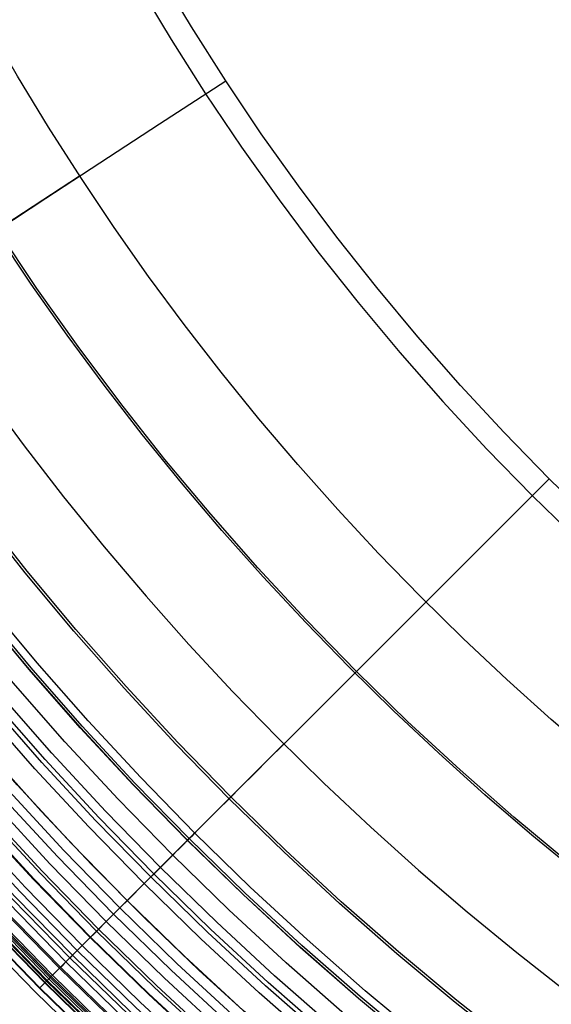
# Model space of a CAD drawing. Header units: millimetres. Extents: x -14 to 488, y -50 to 50.
# Tile 225 of 256: x 431.13 to 436.41, y -22.74 to -12.94. Entities that reach past the tile are written whole.
import ezdxf

# ---------------------------------------------------------------- set-up
doc = ezdxf.new("R2010")
doc.units = ezdxf.units.MM
doc.header["$MEASUREMENT"] = 0
doc.layers.add('Default', color=7, linetype='Continuous')

msp = doc.modelspace()

# ---------------------------------------------------------------- linework, layer by layer
at = {"layer": 'Default', "extrusion": (1.29204e-07, -2.43344e-08, 1)}
msp.add_lwpolyline([(425.4104, 0), (425.4162, -0.5703), (425.4334, -1.1445), (425.4625, -1.7221), (425.5037, -2.3028), (425.557, -2.8864), (425.6228, -3.4723), (425.7012, -4.0604), (425.7925, -4.6501), (425.8967, -5.2412), (426.0139, -5.8332), (426.1445, -6.4256), (426.2883, -7.0181), (426.4456, -7.6102), (426.6164, -8.2016), (426.8008, -8.7917), (426.9987, -9.38), (427.2103, -9.9663), (427.4356, -10.5499), (427.6744, -11.1304), (427.9268, -11.7074), (428.1927, -12.2803), (428.4721, -12.8488), (428.7647, -13.4123), (429.0706, -13.9705), (429.3895, -14.5227), (429.7212, -15.0687), (430.0657, -15.6078), (430.4226, -16.1398), (430.7918, -16.6641), (431.173, -17.1804), (431.5659, -17.6883), (431.9702, -18.1872), (432.3858, -18.677), (432.8121, -19.1571), (433.2489, -19.6272), (433.6959, -20.0871), (434.1526, -20.5363), (434.6187, -20.9746), (435.0938, -21.4017), (435.5775, -21.8173), (436.0693, -22.2211), (436.569, -22.613), (437.0759, -22.9928), (437.5898, -23.3601), (438.1101, -23.715), (438.6363, -24.0571), (439.1682, -24.3865), (439.7051, -24.7029), (440.2467, -25.0064), (440.7924, -25.2968), (441.342, -25.5741), (441.8947, -25.8383), (442.4504, -26.0893), (443.0084, -26.3272), (443.5685, -26.552), (444.13, -26.7638), (444.6927, -26.9626), (445.2561, -27.1485), (445.8198, -27.3216), (446.3833, -27.4821), (446.9464, -27.63), (447.5087, -27.7655), (448.0697, -27.8887), (448.6291, -27.9999), (449.1907, -28.0999), (449.7581, -28.1891), (450.3311, -28.2675), (450.9094, -28.3345), (451.4927, -28.3901), (452.0808, -28.4339), (452.6732, -28.4657), (453.2696, -28.4852), (453.8698, -28.4922), (454.4732, -28.4865), (455.0796, -28.4679), (455.6884, -28.4362), (456.2995, -28.3912), (456.9122, -28.3328), (457.5262, -28.2608), (458.1411, -28.1752), (458.7563, -28.0757), (459.3715, -27.9624), (459.9862, -27.8351), (460.6, -27.6939), (461.2122, -27.5386), (461.8226, -27.3693), (462.4306, -27.186), (463.0356, -26.9888), (463.6374, -26.7776), (464.2353, -26.5526), (464.8289, -26.3139), (465.4177, -26.0616), (466.0014, -25.7959), (466.5793, -25.5168), (467.1511, -25.2247), (467.7163, -24.9197), (468.2744, -24.602), (468.8252, -24.2719), (469.368, -23.9296), (469.9027, -23.5755), (470.4287, -23.2098), (470.9457, -22.8329), (471.4533, -22.445), (471.9512, -22.0466), (472.4391, -21.638), (472.9167, -21.2195), (473.3837, -20.7916), (473.8399, -20.3547), (474.2849, -19.909), (474.7185, -19.4552), (475.1406, -18.9935), (475.551, -18.5244), (475.9495, -18.0484), (476.3359, -17.5658), (476.7101, -17.0771), (477.072, -16.5827), (477.4215, -16.0832), (477.7586, -15.5788), (478.0832, -15.0701), (478.3952, -14.5574), (478.6948, -14.0412), (478.9817, -13.522), (479.2562, -13.0001), (479.5182, -12.476), (479.7678, -11.95), (480.005, -11.4225), (480.2299, -10.894), (480.4427, -10.3648)], dxfattribs=at)
at = {"layer": 'Default'}
for points in [[(436.666, -26.3647), (435.9956, -25.914), (435.3354, -25.4452), (434.6862, -24.9586), (434.0488, -24.4545), (433.4237, -23.9335), (432.8117, -23.396), (432.2133, -22.8424), (431.6294, -22.2733), (431.0603, -21.6893), (430.5067, -21.091), (429.9692, -20.479), (429.4481, -19.8539), (428.9441, -19.2164), (428.4575, -18.5673), (427.9886, -17.9071), (427.538, -17.2367), (427.1057, -16.5568), (426.6923, -15.8681), (426.2978, -15.1714), (425.9224, -14.4674), (425.5664, -13.757), (425.2298, -13.0409), (424.9126, -12.3199)], [(436.6848, -26.3359), (436.0151, -25.8857), (435.3557, -25.4174), (434.7072, -24.9313), (434.0705, -24.4278), (433.4461, -23.9074), (432.8347, -23.3704), (432.237, -22.8174), (431.6537, -22.249), (431.0852, -21.6656), (430.5323, -21.068), (429.9953, -20.4566), (429.4749, -19.8322), (428.9714, -19.1954), (428.4853, -18.547), (428.0169, -17.8875), (427.5668, -17.2179), (427.135, -16.5387), (426.722, -15.8507), (426.3279, -15.1548), (425.953, -14.4516), (425.5973, -13.742), (425.2611, -13.0267), (424.9443, -12.3064)], [(436.7222, -26.2788), (436.0539, -25.8296), (435.3959, -25.3623), (434.7489, -24.8772), (434.1135, -24.3748), (433.4904, -23.8555), (432.8804, -23.3197), (432.284, -22.7679), (431.7019, -22.2007), (431.1347, -21.6186), (430.583, -21.0223), (430.0472, -20.4123), (429.5278, -19.7892), (429.0254, -19.1538), (428.5404, -18.5067), (428.0731, -17.8487), (427.6239, -17.1805), (427.1931, -16.5028), (426.7809, -15.8163), (426.3877, -15.1219), (426.0136, -14.4203), (425.6587, -13.7122), (425.3232, -12.9984), (425.0071, -12.2797)], [(436.7603, -26.2205), (436.0935, -25.7723), (435.437, -25.306), (434.7914, -24.822), (434.1574, -24.3207), (433.5357, -23.8026), (432.927, -23.268), (432.332, -22.7174), (431.7512, -22.1515), (431.1853, -21.5707), (430.6347, -20.9756), (430.1001, -20.367), (429.5819, -19.7453), (429.0806, -19.1113), (428.5967, -18.4657), (428.1304, -17.8091), (427.6822, -17.1424), (427.2523, -16.4662), (426.8411, -15.7812), (426.4488, -15.0884), (426.0755, -14.3883), (425.7214, -13.6818), (425.3866, -12.9696), (425.0712, -12.2525)], [(436.9929, -24.4707), (436.3696, -24.028), (435.7565, -23.5685), (435.1546, -23.0925), (434.5643, -22.6005), (433.9864, -22.0929), (433.4214, -21.5701), (432.8699, -21.0328), (432.3325, -20.4813), (431.8098, -19.9163), (431.3022, -19.3384), (430.8102, -18.7481), (430.3342, -18.1461), (429.8747, -17.5331), (429.432, -16.9097), (429.0064, -16.2767), (428.5983, -15.6346), (428.2078, -14.9843), (427.8353, -14.3264), (427.4808, -13.6616), (427.1446, -12.9908), (426.8268, -12.3146)], [(436.504, -26.6125), (435.8273, -26.1576), (435.1609, -25.6843), (434.5057, -25.1931), (433.8622, -24.6843), (433.2312, -24.1584), (432.6135, -23.6158), (432.0095, -23.057), (431.42, -22.4826), (430.8456, -21.8932), (430.2869, -21.2892), (429.7443, -20.6714), (429.2183, -20.0405), (428.7096, -19.397), (428.2183, -18.7417), (427.7451, -18.0754), (427.2902, -17.3987), (426.8539, -16.7124), (426.4366, -16.0172), (426.0383, -15.3139), (425.6595, -14.6034), (425.3001, -13.8863), (424.9603, -13.1635), (424.6402, -12.4357)], [(436.5136, -26.5979), (435.8372, -26.1432), (435.1712, -25.6702), (434.5163, -25.1793), (433.8732, -24.6708), (433.2426, -24.1451), (432.6251, -23.6028), (432.0215, -23.0444), (431.4324, -22.4703), (430.8583, -21.8811), (430.2998, -21.2775), (429.7575, -20.6601), (429.2319, -20.0295), (428.7234, -19.3864), (428.2325, -18.7315), (427.7595, -18.0655), (427.3048, -17.3891), (426.8688, -16.7032), (426.4516, -16.0084), (426.0536, -15.3055), (425.675, -14.5954), (425.3158, -13.8787), (424.9762, -13.1562), (424.6563, -12.4288)], [(436.5214, -26.5859), (435.8453, -26.1315), (435.1796, -25.6587), (434.525, -25.168), (433.8822, -24.6597), (433.2518, -24.1343), (432.6347, -23.5923), (432.0313, -23.0341), (431.4425, -22.4602), (430.8686, -21.8713), (430.3104, -21.268), (429.7683, -20.6508), (429.2429, -20.0205), (428.7347, -19.3777), (428.244, -18.7231), (427.7712, -18.0574), (427.3167, -17.3813), (426.8809, -16.6957), (426.4639, -16.0012), (426.0661, -15.2987), (425.6876, -14.5888), (425.3286, -13.8725), (424.9892, -13.1504), (424.6694, -12.4233)], [(436.5226, -26.5841), (435.8466, -26.1297), (435.1809, -25.6569), (434.5263, -25.1663), (433.8836, -24.658), (433.2533, -24.1326), (432.6362, -23.5906), (432.0329, -23.0324), (431.444, -22.4587), (430.8702, -21.8698), (430.312, -21.2665), (429.77, -20.6494), (429.2447, -20.0191), (428.7364, -19.3763), (428.2457, -18.7218), (427.773, -18.0561), (427.3186, -17.3801), (426.8828, -16.6945), (426.4659, -16.0001), (426.0681, -15.2976), (425.6896, -14.5878), (425.3306, -13.8715), (424.9912, -13.1494), (424.6714, -12.4224)], [(436.5311, -26.5711), (435.8554, -26.1169), (435.1901, -25.6444), (434.5358, -25.1539), (433.8934, -24.646), (433.2634, -24.1209), (432.6466, -23.5791), (432.0436, -23.0212), (431.455, -22.4477), (430.8815, -21.8591), (430.3236, -21.2561), (429.7818, -20.6393), (429.2567, -20.0093), (428.7487, -19.3669), (428.2583, -18.7126), (427.7858, -18.0473), (427.3316, -17.3716), (426.896, -16.6864), (426.4793, -15.9923), (426.0817, -15.2901), (425.7034, -14.5807), (425.3446, -13.8647), (425.0053, -13.143), (424.6857, -12.4163)], [(436.586, -26.487), (435.9125, -26.0343), (435.2493, -25.5632), (434.5971, -25.0744), (433.9567, -24.568), (433.3287, -24.0445), (432.7138, -23.5045), (432.1127, -22.9483), (431.526, -22.3766), (430.9543, -21.79), (430.3982, -21.1889), (429.8581, -20.574), (429.3347, -19.946), (428.8283, -19.3056), (428.3394, -18.6534), (427.8684, -17.9902), (427.4157, -17.3166), (426.9814, -16.6336), (426.566, -15.9417), (426.1697, -15.2417), (425.7926, -14.5345), (425.4349, -13.8208), (425.0967, -13.1014), (424.7782, -12.377)], [(436.5934, -26.4758), (435.9201, -26.0232), (435.2572, -25.5524), (434.6053, -25.0637), (433.9651, -24.5575), (433.3374, -24.0343), (432.7228, -23.4945), (432.122, -22.9386), (431.5355, -22.3671), (430.9641, -21.7807), (430.4082, -21.1799), (429.8684, -20.5653), (429.3451, -19.9375), (428.839, -19.2974), (428.3503, -18.6455), (427.8795, -17.9825), (427.4269, -17.3093), (426.9929, -16.6265), (426.5777, -15.9349), (426.1815, -15.2353), (425.8046, -14.5284), (425.447, -13.815), (425.109, -13.0959), (424.7905, -12.3718)], [(436.6357, -26.411), (435.9641, -25.9596), (435.3028, -25.4899), (434.6525, -25.0024), (434.0139, -24.4975), (433.3877, -23.9756), (432.7746, -23.4371), (432.1752, -22.8825), (431.5902, -22.3125), (431.0202, -21.7274), (430.4656, -21.1281), (429.9271, -20.515), (429.4052, -19.8888), (428.9003, -19.2502), (428.4128, -18.5999), (427.9431, -17.9386), (427.4916, -17.267), (427.0587, -16.5858), (426.6445, -15.8959), (426.2493, -15.198), (425.8733, -14.4928), (425.5166, -13.7812), (425.1794, -13.0638), (424.8617, -12.3415)], [(436.9338, -24.5563), (436.3083, -24.112), (435.6931, -23.6509), (435.089, -23.1732), (434.4967, -22.6795), (433.9167, -22.1701), (433.3498, -21.6455), (432.7964, -21.1063), (432.2571, -20.5529), (431.7326, -19.9859), (431.2232, -19.406), (430.7295, -18.8136), (430.2518, -18.2096), (429.7907, -17.5944), (429.3464, -16.9688), (428.9194, -16.3336), (428.5098, -15.6893), (428.118, -15.0366), (427.7441, -14.3764), (427.3885, -13.7094), (427.0511, -13.0362), (426.7321, -12.3576)], [(436.9354, -24.554), (436.3099, -24.1098), (435.6948, -23.6487), (435.0907, -23.1711), (434.4985, -22.6774), (433.9186, -22.1681), (433.3516, -21.6436), (432.7983, -21.1044), (432.2591, -20.551), (431.7346, -19.9841), (431.2253, -19.4042), (430.7316, -18.8119), (430.254, -18.2079), (429.7929, -17.5928), (429.3487, -16.9673), (428.9216, -16.3321), (428.5121, -15.6878), (428.1203, -15.0353), (427.7465, -14.3751), (427.3909, -13.7081), (427.0535, -13.035), (426.7346, -12.3565)], [(436.9485, -24.535), (436.3235, -24.0911), (435.7089, -23.6304), (435.1053, -23.1532), (434.5135, -22.6599), (433.934, -22.1509), (433.3675, -21.6268), (432.8146, -21.088), (432.2759, -20.5351), (431.7517, -19.9687), (431.2428, -19.3892), (430.7495, -18.7974), (430.2723, -18.1938), (429.8115, -17.5792), (429.3677, -16.9542), (428.941, -16.3194), (428.5317, -15.6757), (428.1403, -15.0236), (427.7668, -14.364), (427.4114, -13.6975), (427.0743, -13.0249), (426.7556, -12.3469)], [(431.8797, -23.1937), (431.2867, -22.6159), (430.7089, -22.023), (430.1468, -21.4154), (429.601, -20.794), (429.072, -20.1593), (428.5602, -19.512), (428.0661, -18.8529), (427.59, -18.1825), (427.1324, -17.5018), (426.6936, -16.8114), (426.2737, -16.1121), (425.8731, -15.4047), (425.492, -14.69), (425.1305, -13.9686), (424.7887, -13.2415), (424.4667, -12.5094)], [(436.4327, -26.7215), (435.7532, -26.2647), (435.0841, -25.7896), (434.4262, -25.2964), (433.7801, -24.7855), (433.1465, -24.2574), (432.5262, -23.7126), (431.9198, -23.1515), (431.3279, -22.5748), (430.7512, -21.9829), (430.1901, -21.3765), (429.6453, -20.7561), (429.1172, -20.1226), (428.6063, -19.4765), (428.1131, -18.8185), (427.6379, -18.1494), (427.1812, -17.47), (426.7431, -16.7808), (426.324, -16.0828), (425.9242, -15.3767), (425.5437, -14.6632), (425.1829, -13.9432), (424.8417, -13.2174), (424.5203, -12.4866)], [(436.435, -26.7181), (435.7556, -26.2614), (435.0866, -25.7863), (434.4287, -25.2931), (433.7827, -24.7823), (433.1492, -24.2543), (432.529, -23.7095), (431.9226, -23.1485), (431.3308, -22.5719), (430.7541, -21.98), (430.1931, -21.3737), (429.6484, -20.7535), (429.1204, -20.12), (428.6096, -19.474), (428.1164, -18.8161), (427.6413, -18.1471), (427.1846, -17.4677), (426.7466, -16.7787), (426.3276, -16.0807), (425.9278, -15.3747), (425.5474, -14.6613), (425.1866, -13.9414), (424.8455, -13.2157), (424.5241, -12.485)], [(436.4732, -26.6596), (435.7953, -26.2039), (435.1277, -25.7298), (434.4713, -25.2378), (433.8267, -24.7281), (433.1946, -24.2012), (432.5757, -23.6577), (431.9707, -23.0979), (431.3802, -22.5225), (430.8048, -21.932), (430.245, -21.3269), (429.7015, -20.7081), (429.1746, -20.076), (428.6649, -19.4314), (428.1728, -18.775), (427.6988, -18.1074), (427.243, -17.4295), (426.806, -16.742), (426.3879, -16.0456), (425.989, -15.3411), (425.6094, -14.6293), (425.2494, -13.9109), (424.909, -13.1868), (424.5884, -12.4577)], [(436.4748, -26.6572), (435.7969, -26.2015), (435.1294, -25.7275), (434.4731, -25.2355), (433.8285, -24.7258), (433.1965, -24.199), (432.5777, -23.6555), (431.9727, -23.0958), (431.3822, -22.5204), (430.8069, -21.93), (430.2472, -21.325), (429.7036, -20.7062), (429.1768, -20.0742), (428.6672, -19.4296), (428.1752, -18.7733), (427.7011, -18.1058), (427.2455, -17.4279), (426.8085, -16.7404), (426.3904, -16.0441), (425.9915, -15.3397), (425.612, -14.6279), (425.252, -13.9096), (424.9117, -13.1856), (424.591, -12.4566)], [(436.4871, -26.6383), (435.8097, -26.183), (435.1427, -25.7093), (434.4868, -25.2176), (433.8427, -24.7083), (433.2111, -24.1819), (432.5928, -23.6388), (431.9882, -23.0794), (431.3982, -22.5045), (430.8232, -21.9144), (430.2639, -21.3099), (429.7208, -20.6915), (429.1943, -20.06), (428.6851, -19.4159), (428.1934, -18.76), (427.7197, -18.0929), (427.2643, -17.4156), (426.8276, -16.7286), (426.4099, -16.0327), (426.0113, -15.3288), (425.632, -14.6176), (425.2723, -13.8998), (424.9322, -13.1763), (424.6118, -12.4478)], [(436.4909, -26.6325), (435.8137, -26.1772), (435.1468, -25.7036), (434.4911, -25.2121), (433.8471, -24.7029), (433.2157, -24.1766), (432.5975, -23.6336), (431.9931, -23.0744), (431.4031, -22.4995), (430.8283, -21.9096), (430.2691, -21.3052), (429.7261, -20.687), (429.1998, -20.0555), (428.6906, -19.4116), (428.199, -18.7558), (427.7255, -18.089), (427.2702, -17.4117), (426.8336, -16.7249), (426.4159, -16.0292), (426.0174, -15.3254), (425.6382, -14.6144), (425.2786, -13.8967), (424.9386, -13.1734), (424.6182, -12.445)], [(436.7183, -24.8681), (436.0848, -24.4182), (435.4618, -23.9512), (434.8501, -23.4675), (434.2502, -22.9675), (433.6629, -22.4517), (433.0887, -21.9205), (432.5283, -21.3744), (431.9822, -20.814), (431.451, -20.2398), (430.9351, -19.6525), (430.4351, -19.0526), (429.9514, -18.4409), (429.4844, -17.8179), (429.0345, -17.1844), (428.602, -16.541), (428.1873, -15.8885), (427.7905, -15.2276), (427.4119, -14.559), (427.0517, -13.8835), (426.71, -13.2018), (426.387, -12.5146)], [(436.8165, -24.7261), (436.1866, -24.2787), (435.5672, -23.8144), (434.9589, -23.3335), (434.3625, -22.8363), (433.7785, -22.3234), (433.2076, -21.7952), (432.6504, -21.2523), (432.1075, -20.695), (431.5793, -20.1241), (431.0664, -19.5402), (430.5692, -18.9437), (430.0883, -18.3355), (429.6239, -17.7161), (429.1766, -17.0862), (428.7466, -16.4465), (428.3342, -15.7977), (427.9397, -15.1406), (427.5632, -14.4759), (427.2051, -13.8042), (426.8654, -13.1264), (426.5442, -12.4431)], [(436.8525, -17.9566), (436.3934, -17.5093), (435.9461, -17.0502), (435.5109, -16.5799), (435.0883, -16.0987), (434.6787, -15.6074), (434.2825, -15.1062), (433.8999, -14.5959), (433.5314, -14.077), (433.1771, -13.5499), (432.8373, -13.0154), (432.5123, -12.474)], [(436.5884, -25.0562), (435.9501, -24.6028), (435.3224, -24.1323), (434.706, -23.645), (434.1016, -23.1412), (433.5099, -22.6214), (432.9314, -22.0862), (432.3667, -21.536), (431.8165, -20.9713), (431.2812, -20.3928), (430.7615, -19.801), (430.2577, -19.1966), (429.7704, -18.5803), (429.2998, -17.9526), (428.8465, -17.3143), (428.4108, -16.6661), (427.9929, -16.0086), (427.5931, -15.3428), (427.2116, -14.6691), (426.8487, -13.9885), (426.5044, -13.3016), (426.179, -12.6092)], [(436.642, -24.9786), (436.0057, -24.5267), (435.3799, -24.0576), (434.7655, -23.5717), (434.163, -23.0695), (433.573, -22.5514), (432.9963, -22.0178), (432.4334, -21.4693), (431.8849, -20.9064), (431.3513, -20.3296), (430.8332, -19.7397), (430.3309, -19.1372), (429.8451, -18.5227), (429.376, -17.897), (428.9241, -17.2607), (428.4897, -16.6145), (428.0731, -15.9591), (427.6745, -15.2952), (427.2943, -14.6237), (426.9325, -13.9452), (426.5893, -13.2604), (426.2648, -12.5702)], [(436.6656, -24.9444), (436.0302, -24.4931), (435.4053, -24.0247), (434.7917, -23.5395), (434.19, -23.038), (433.6008, -22.5205), (433.0249, -21.9877), (432.4628, -21.4399), (431.915, -20.8778), (431.3821, -20.3018), (430.8647, -19.7127), (430.3632, -19.111), (429.878, -18.4974), (429.4096, -17.8725), (428.9583, -17.2371), (428.5245, -16.5917), (428.1084, -15.9372), (427.7104, -15.2743), (427.3307, -14.6037), (426.9694, -13.9261), (426.6267, -13.2423), (426.3026, -12.553)], [(436.5865, -21.3287), (436.0414, -20.8743), (435.5076, -20.4054), (434.9857, -19.9226), (434.4764, -19.4263), (433.9801, -18.9169), (433.4973, -18.3951), (433.0284, -17.8613), (432.574, -17.3161), (432.1344, -16.7601), (431.7099, -16.1939), (431.301, -15.6182), (430.908, -15.0334), (430.531, -14.4404), (430.1704, -13.8398), (429.8263, -13.2321), (429.4989, -12.6182)], [(432.3066, -12.594), (432.6348, -13.1406), (432.9778, -13.6802), (433.3355, -14.2123), (433.7076, -14.7363), (434.0938, -15.2515), (434.4938, -15.7575), (434.9074, -16.2536), (435.334, -16.7393), (435.7734, -17.2142), (436.225, -17.6777), (436.6885, -18.1293)], [(436.4532, -25.2519), (435.8099, -24.795), (435.1773, -24.3208), (434.5561, -23.8296), (433.947, -23.3219), (433.3506, -22.7981), (432.7676, -22.2587), (432.1985, -21.7042), (431.644, -21.1351), (431.1046, -20.5521), (430.5807, -19.9557), (430.073, -19.3466), (429.5819, -18.7254), (429.1077, -18.0928), (428.6508, -17.4495), (428.2117, -16.7962), (427.7905, -16.1337), (427.3876, -15.4626), (427.0032, -14.7837), (426.6374, -14.0977), (426.2905, -13.4055), (425.9624, -12.7077)], [(437.0019, -25.8509), (436.3446, -25.409), (435.6973, -24.9493), (435.0608, -24.4721), (434.4357, -23.9779), (433.8228, -23.4671), (433.2227, -22.94), (432.6361, -22.3972), (432.0634, -21.8392), (431.5055, -21.2666), (430.9627, -20.68), (430.4356, -20.0799), (429.9247, -19.467), (429.4305, -18.8419), (428.9534, -18.2054), (428.4937, -17.5581), (428.0518, -16.9008), (427.628, -16.2341), (427.2226, -15.5588), (426.8358, -14.8757), (426.4677, -14.1855), (426.1186, -13.4889), (425.7886, -12.7868)], [(437.0501, -25.7772), (436.3946, -25.3365), (435.7492, -24.8781), (435.1145, -24.4024), (434.4912, -23.9095), (433.8801, -23.4001), (433.2817, -22.8746), (432.6967, -22.3333), (432.1257, -21.7769), (431.5694, -21.206), (431.0281, -20.621), (430.5026, -20.0226), (429.9931, -19.4114), (429.5003, -18.7882), (429.0245, -18.1535), (428.5662, -17.508), (428.1255, -16.8526), (427.7029, -16.1878), (427.2987, -15.5144), (426.913, -14.8333), (426.546, -14.145), (426.1979, -13.4504), (425.8688, -12.7503)], [(436.6541, -23.6381), (436.051, -23.186), (435.4588, -22.7178), (434.8781, -22.2337), (434.3095, -21.7344), (433.7537, -21.2201), (433.2112, -20.6915), (432.6826, -20.149), (432.1683, -19.5931), (431.6689, -19.0246), (431.1849, -18.4439), (430.7167, -17.8517), (430.2646, -17.2486), (429.8291, -16.6353), (429.4104, -16.0125), (429.0089, -15.3809), (428.6248, -14.7411), (428.2583, -14.0939), (427.9096, -13.4399), (427.5788, -12.78)], [(436.6689, -23.6177), (436.0664, -23.166), (435.4747, -22.6982), (434.8945, -22.2146), (434.3264, -21.7156), (433.7711, -21.2018), (433.2291, -20.6736), (432.7009, -20.1316), (432.1871, -19.5762), (431.6881, -19.0082), (431.2045, -18.428), (430.7367, -17.8363), (430.285, -17.2337), (429.8498, -16.621), (429.4315, -15.9987), (429.0303, -15.3676), (428.6466, -14.7284), (428.2804, -14.0817), (427.932, -13.4284), (427.6015, -12.769)], [(436.8216, -26.1267), (436.1572, -25.6801), (435.503, -25.2155), (434.8597, -24.7332), (434.228, -24.2337), (433.6086, -23.7174), (433.0021, -23.1847), (432.4092, -22.6362), (431.8304, -22.0722), (431.2665, -21.4935), (430.7179, -20.9006), (430.1853, -20.2941), (429.6689, -19.6747), (429.1694, -19.0429), (428.6872, -18.3996), (428.2226, -17.7454), (427.776, -17.0811), (427.3477, -16.4073), (426.9379, -15.7248), (426.547, -15.0344), (426.175, -14.3368), (425.8222, -13.6328), (425.4886, -12.9232)], [(436.8252, -26.1212), (436.161, -25.6747), (435.5069, -25.2102), (434.8637, -24.7281), (434.2321, -24.2287), (433.6128, -23.7124), (433.0065, -23.1799), (432.4137, -22.6314), (431.8351, -22.0676), (431.2713, -21.489), (430.7228, -20.8962), (430.1902, -20.2898), (429.674, -19.6705), (429.1746, -19.0389), (428.6925, -18.3958), (428.228, -17.7417), (427.7815, -17.0775), (427.3532, -16.4038), (426.9436, -15.7215), (426.5527, -15.0312), (426.1808, -14.3338), (425.8281, -13.63), (425.4946, -12.9205)], [(436.8711, -26.051), (436.2086, -25.6057), (435.5563, -25.1425), (434.9149, -24.6616), (434.285, -24.1636), (433.6673, -23.6488), (433.0626, -23.1176), (432.4714, -22.5706), (431.8944, -22.0083), (431.3321, -21.4313), (430.7851, -20.8401), (430.2539, -20.2353), (429.7391, -19.6177), (429.241, -18.9878), (428.7602, -18.3464), (428.297, -17.6941), (427.8516, -17.0316), (427.4246, -16.3598), (427.016, -15.6793), (426.6262, -14.9909), (426.2553, -14.2953), (425.9035, -13.5933), (425.5709, -12.8858)], [(436.8861, -26.028), (436.2243, -25.5831), (435.5725, -25.1202), (434.9317, -24.6398), (434.3023, -24.1422), (433.6852, -23.6278), (433.081, -23.0972), (432.4903, -22.5507), (431.9138, -21.9889), (431.352, -21.4123), (430.8055, -20.8217), (430.2748, -20.2174), (429.7605, -19.6003), (429.2629, -18.971), (428.7824, -18.3301), (428.3196, -17.6784), (427.8747, -17.0166), (427.448, -16.3453), (427.0398, -15.6654), (426.6503, -14.9776), (426.2798, -14.2827), (425.9283, -13.5813), (425.596, -12.8744)], [(436.9455, -25.9373), (436.2859, -25.4939), (435.6365, -25.0327), (434.9978, -24.5539), (434.3707, -24.058), (433.7557, -23.5455), (433.1536, -23.0166), (432.565, -22.472), (431.9905, -21.9122), (431.4306, -21.3377), (430.886, -20.7491), (430.3572, -20.147), (429.8446, -19.532), (429.3488, -18.9049), (428.87, -18.2662), (428.4088, -17.6168), (427.9654, -16.9572), (427.5402, -16.2883), (427.1334, -15.6108), (426.7453, -14.9254), (426.3761, -14.2329), (426.0258, -13.534), (425.6946, -12.8295)], [(426.4678, -13.7654), (426.7898, -14.3892), (427.126, -15.0055), (427.4762, -15.614), (427.8402, -16.2142), (428.2178, -16.8061), (428.6089, -17.3891), (429.0131, -17.963), (429.4305, -18.5276), (429.8869, -19.1154), (430.3574, -19.692), (430.8418, -20.2571), (431.3397, -20.8102), (431.8509, -21.3512), (432.375, -21.8796), (432.9118, -22.3951), (433.4609, -22.8975), (434.0458, -23.4064), (434.6433, -23.9005), (435.2531, -24.3792), (435.8748, -24.8425), (436.508, -25.2899)], [(426.4678, -13.7654), (426.7898, -14.3892), (427.126, -15.0055), (427.4762, -15.614), (427.8402, -16.2142), (428.2178, -16.8061), (428.6089, -17.3891), (429.0131, -17.963), (429.4305, -18.5276), (429.8869, -19.1154), (430.3574, -19.692), (430.8418, -20.2571), (431.3397, -20.8102), (431.8509, -21.3512), (432.375, -21.8796), (432.9118, -22.3951), (433.4609, -22.8975), (434.0458, -23.4064), (434.6433, -23.9005), (435.2531, -24.3792), (435.8748, -24.8425), (436.508, -25.2899)]]:
    msp.add_lwpolyline(points, dxfattribs=at)
for points in [[(436.8617, -20.2883, 259.8858), (436.4119, -19.9019, 259.8858), (435.9701, -19.5047, 259.8858), (435.5367, -19.0971, 259.8858), (435.112, -18.6794, 259.8858), (434.6964, -18.2518, 259.8858), (434.2902, -17.8146, 259.8858), (433.8937, -17.3681, 259.8858), (433.5073, -16.9127, 259.8858), (433.1313, -16.4487, 259.8858), (432.7659, -15.9764, 259.8858), (432.4114, -15.4963, 259.8858), (432.0681, -15.0087, 259.8858), (431.7362, -14.514, 259.8858), (431.4159, -14.0126, 259.8858), (431.1074, -13.505, 259.8858), (430.8108, -12.9914, 259.8858), (430.5264, -12.4724, 259.8858)], [(436.6943, -21.4425, 259.9429), (436.2196, -21.0528, 259.9429), (435.7529, -20.6518, 259.9429), (435.2944, -20.2397, 259.9429), (434.8447, -19.8167, 259.9429), (434.4039, -19.3832, 259.9429), (433.9726, -18.9395, 259.9429), (433.5511, -18.4858, 259.9429), (433.1397, -18.0225, 259.9429), (432.7388, -17.55, 259.9429), (432.3486, -17.0685, 259.9429), (431.9695, -16.5784, 259.9429), (431.6016, -16.0802, 259.9429), (431.2454, -15.5743, 259.9429), (430.901, -15.0609, 259.9429), (430.5686, -14.5407, 259.9429), (430.2484, -14.0138, 259.9429), (429.9407, -13.4809, 259.9429), (429.6456, -12.9424, 259.9429)], [(430.908, -15.0334, 2.8075), (431.3888, -14.7191, 2.6067), (431.9255, -14.3682, 2.4045), (432.5207, -13.9791, 2.2019), (433.1771, -13.5499, 2)], [(431.7261, -14.4986, 259.8858), (428.4108, -16.6661, 162.9176)], [(435.1676, -18.7351, 259.8858), (432.3667, -21.536, 162.9176), (431.3279, -22.5748, 32.3076), (431.3416, -22.5611, 30.216), (431.3802, -22.5225, 28.5966), (431.4085, -22.4942, 27.936), (431.4425, -22.4602, 27.3592), (431.4817, -22.421, 26.854), (431.526, -22.3766, 26.4062), (431.5753, -22.3273, 26.0026), (431.6294, -22.2733, 25.6344), (431.6879, -22.2148, 25.2936), (431.7512, -22.1515, 24.9711), (431.8198, -22.0829, 24.6582), (431.8944, -22.0083, 24.3464), (432.361, -21.5417, 22.5692), (432.4628, -21.4399, 22.1474), (432.5608, -21.3419, 21.7019), (432.6073, -21.2954, 21.4701), (432.6516, -21.2511, 21.2323), (432.693, -21.2096, 20.9884), (432.7313, -21.1714, 20.7384), (432.7659, -21.1368, 20.4822), (432.7964, -21.1063, 20.2199), (432.8222, -21.0805, 19.9541), (432.843, -21.0596, 19.6878), (432.8591, -21.0436, 19.4212), (432.8704, -21.0323, 19.1547), (432.8771, -21.0256, 18.8885), (432.8792, -21.0235, 18.6228), (432.8767, -21.0259, 18.358), (432.8699, -21.0328, 18.0944), (432.8587, -21.044, 17.8322), (432.8431, -21.0596, 17.5717), (432.823, -21.0797, 17.3132), (432.7983, -21.1044, 17.0567), (432.7689, -21.1337, 16.8027), (432.7346, -21.168, 16.551), (432.6952, -21.2075, 16.3019), (432.6504, -21.2523, 16.0554), (432.6008, -21.3019, 15.8153), (432.5475, -21.3552, 15.5855), (432.4914, -21.4113, 15.3662), (432.4334, -21.4693, 15.1574), (432.3744, -21.5283, 14.9592), (432.315, -21.5876, 14.7713), (431.9042, -21.9985, 13.5807), (431.8658, -22.0369, 13.4606), (431.8304, -22.0722, 13.3439), (431.797, -22.1057, 13.2261), (431.7644, -22.1383, 13.1032), (431.7327, -22.17, 12.9753), (431.7019, -22.2007, 12.8423), (431.6723, -22.2304, 12.7042), (431.6437, -22.259, 12.5609), (431.6163, -22.2863, 12.4126), (431.5902, -22.3125, 12.2591), (431.5654, -22.3373, 12.1005), (431.5419, -22.3607, 11.9368), (431.4993, -22.4034, 11.5941), (431.4627, -22.44, 11.231), (431.4324, -22.4703, 10.8477), (431.4089, -22.4938, 10.4446), (431.3926, -22.5101, 10.026), (431.3836, -22.5191, 9.5971), (431.3822, -22.5204, 9.1635), (431.3888, -22.5139, 8.7306), (431.4031, -22.4995, 8.3038), (431.4253, -22.4774, 7.8884), (431.455, -22.4477, 7.4901), (431.4725, -22.4302, 7.3013), (431.4916, -22.4111, 7.1223), (431.5125, -22.3901, 6.952), (431.5355, -22.3671, 6.7897), (431.5608, -22.3419, 6.6344), (431.5887, -22.314, 6.4847), (431.6195, -22.2832, 6.3392), (431.6362, -22.2665, 6.2675), (431.6537, -22.249, 6.1963), (431.6721, -22.2305, 6.1253), (431.6916, -22.2111, 6.0545), (431.7122, -22.1905, 5.9836), (431.734, -22.1687, 5.9124), (431.7571, -22.1456, 5.8408), (431.7815, -22.1211, 5.7685), (431.8075, -22.0952, 5.6954), (431.8351, -22.0676, 5.6212), (431.8643, -22.0384, 5.5459), (431.8954, -22.0073, 5.4692), (431.9283, -21.9744, 5.3912), (431.9633, -21.9394, 5.3115), (432.0398, -21.8629, 5.1473), (432.1257, -21.7769, 4.9756), (432.2169, -21.6858, 4.8054), (432.2634, -21.6393, 4.7235), (432.3113, -21.5914, 4.6431), (432.3611, -21.5415, 4.5636), (432.4135, -21.4891, 4.4844), (432.4691, -21.4336, 4.4051), (432.5283, -21.3744, 4.325), (432.5918, -21.3109, 4.2437), (432.6603, -21.2424, 4.1609), (432.7343, -21.1684, 4.0765), (432.8146, -21.088, 3.9901), (432.9019, -21.0008, 3.9017), (432.9967, -20.906, 3.8112), (433.0996, -20.8031, 3.7186), (433.2112, -20.6915, 3.624), (433.3322, -20.5705, 3.5273), (433.4629, -20.4398, 3.4288), (433.6038, -20.2989, 3.3285), (433.7553, -20.1474, 3.2267), (433.9179, -19.9848, 3.1236), (434.092, -19.8107, 3.0192), (434.278, -19.6247, 2.9138), (434.4764, -19.4263, 2.8075), (434.8826, -19.0201, 2.6067), (435.336, -18.5667, 2.4045), (435.8388, -18.0638, 2.2019), (436.3934, -17.5093, 2)]]:
    msp.add_polyline3d(points, dxfattribs=at)

doc.saveas('drawing.dxf')
